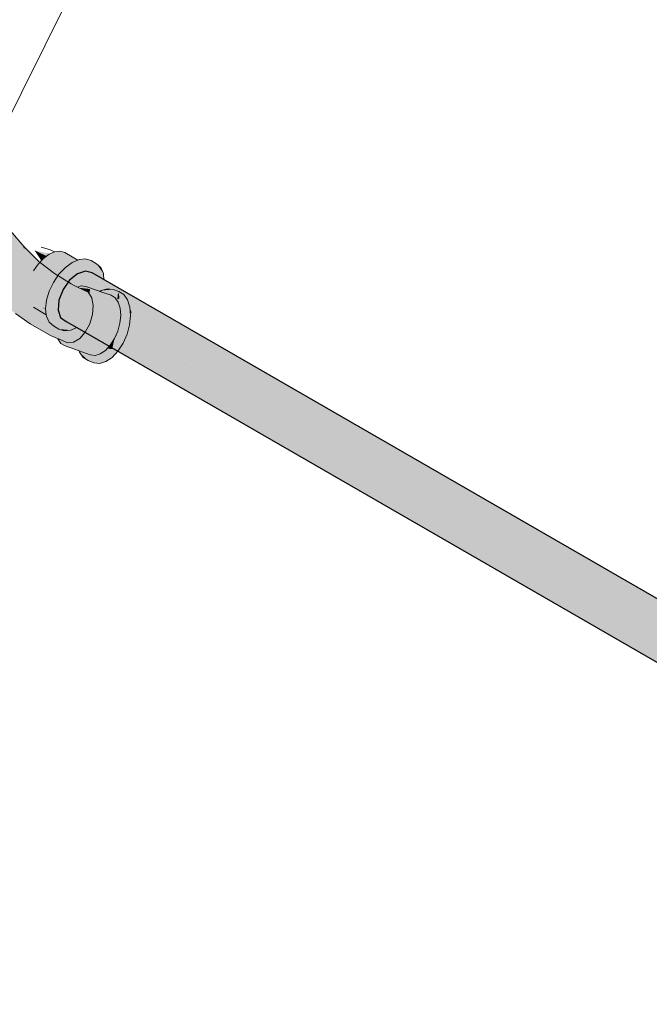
# Model space of a CAD drawing. Header units: millimetres. Extents: x 2 to 902, y -447 to 199.
# Tile 55 of 256: x 25.01 to 26.39, y 57.57 to 59.74. Entities that reach past the tile are written whole.
import ezdxf

# ---------------------------------------------------------------- set-up
doc = ezdxf.new("R2010")
doc.units = ezdxf.units.MM
doc.header["$MEASUREMENT"] = 0
for name, color, linetype, lineweight in [('AL-Colunas', 3, 'Continuous', 13), ('AL-Condutos', 3, 'Continuous', 25), ('AL-Conexões', 9, 'Continuous', 18), ('AL-Indicação coluna', 94, 'Continuous', 13)]:
    doc.layers.add(name, color=color, linetype=linetype, lineweight=lineweight)

msp = doc.modelspace()

# ---------------------------------------------------------------- hatches: boundary and pattern name
at = {"layer": 'AL-Colunas', "linetype": 'Continuous'}
for points in [[(25.0153, 59.2385), (25.0163, 59.2389), (25.0162, 59.2387)], [(25.0493, 59.206), (25.0157, 59.2171), (25.038, 59.1926), (25.0392, 59.1913), (25.0419, 59.1951), (25.0456, 59.2006), (25.0504, 59.2056)], [(25.063, 59.219), (25.0378, 59.231), (25.0521, 59.2092), (25.0527, 59.2081), (25.0546, 59.21), (25.0575, 59.2131), (25.0645, 59.2183)], [(25.0721, 59.2238), (25.0378, 59.231), (25.0626, 59.2192), (25.0645, 59.2183), (25.0662, 59.2195), (25.0702, 59.2224), (25.073, 59.2236)], [(25.1026, 59.1896), (25.0702, 59.2224), (25.0575, 59.2131), (25.1011, 59.188)], [(25.1225, 59.2048), (25.0821, 59.2275), (25.0702, 59.2224)], [(25.1113, 59.1987), (25.0702, 59.2224), (25.102, 59.1903), (25.1026, 59.1896), (25.1034, 59.1905), (25.1059, 59.1931), (25.1126, 59.198)], [(25.1221, 59.2049), (25.0702, 59.2224), (25.11, 59.1995), (25.1126, 59.198), (25.1144, 59.1993), (25.1203, 59.2036), (25.1199, 59.2037), (25.1203, 59.2036), (25.1212, 59.2042), (25.1225, 59.2048)], [(25.1317, 59.2087), (25.1335, 59.2095), (25.105, 59.2259), (25.0948, 59.229), (25.083, 59.2278), (25.0821, 59.2275), (25.1227, 59.2049), (25.0903, 59.2236), (25.1227, 59.2049), (25.1265, 59.2065), (25.1267, 59.2066), (25.1285, 59.2074), (25.1307, 59.2083)], [(25.0821, 59.2275), (25.1222, 59.205), (25.1227, 59.2049), (25.1224, 59.2051)], [(25.0728, 59.1462), (25.0795, 59.1603), (25.0806, 59.1626), (25.0456, 59.2006), (25.0355, 59.1857), (25.0276, 59.1694), (25.0717, 59.144)], [(25.0911, 59.1771), (25.0575, 59.2131), (25.0456, 59.2006), (25.0809, 59.1623), (25.0897, 59.1752)], [(25.0992, 59.1891), (25.0575, 59.2131), (25.0909, 59.1773), (25.0911, 59.1771), (25.0912, 59.1774), (25.0917, 59.1781), (25.1011, 59.188)], [(25.1311, 59.0606), (25.1305, 59.061), (25.1302, 59.0612), (25.1292, 59.0618), (25.1221, 59.0659), (25.1075, 59.0743), (25.1025, 59.0778), (25.0973, 59.0814), (25.0954, 59.0828), (25.0899, 59.0993), (25.0908, 59.1098), (25.0917, 59.1201), (25.0819, 59.134), (25.0819, 59.1229), (25.0888, 59.1027), (25.0819, 59.1229), (25.0852, 59.09), (25.0882, 59.0878), (25.0888, 59.0874), (25.0882, 59.0878), (25.0881, 59.0855), (25.0886, 59.0852), (25.091, 59.0838), (25.0961, 59.0809), (25.091, 59.0838), (25.0886, 59.0852), (25.1004, 59.0679), (25.1017, 59.0642), (25.1077, 59.0637), (25.0985, 59.0795), (25.0977, 59.08), (25.0985, 59.0795), (25.1028, 59.077), (25.0985, 59.0795), (25.1077, 59.0637), (25.1247, 59.0622), (25.1017, 59.0642), (25.1036, 59.0585), (25.1267, 59.0608), (25.1036, 59.0585), (25.1017, 59.0642), (25.0819, 59.066), (25.0869, 59.0655), (25.1017, 59.0642), (25.1004, 59.0679), (25.0886, 59.0852), (25.0881, 59.0855), (25.0878, 59.0752), (25.0857, 59.0869), (25.0878, 59.0752), (25.0881, 59.0855), (25.0882, 59.0878), (25.0852, 59.09), (25.0845, 59.0876), (25.0852, 59.09), (25.0819, 59.1229), (25.0819, 59.0923), (25.0819, 59.089), (25.0819, 59.0785), (25.0819, 59.134), (25.0764, 59.0818), (25.0819, 59.134), (25.1177, 59.1863), (25.1456, 59.2024), (25.1392, 59.1987), (25.1177, 59.1863), (25.1317, 59.1882), (25.1177, 59.1863), (25.1206, 59.1753), (25.1233, 59.1762), (25.1238, 59.1769), (25.1297, 59.1852), (25.1238, 59.1769), (25.1233, 59.1762), (25.139, 59.1844), (25.1459, 59.1901), (25.1472, 59.1912), (25.1459, 59.1901), (25.139, 59.1844), (25.1233, 59.1762), (25.1206, 59.1753), (25.1212, 59.1732), (25.122, 59.1704), (25.1329, 59.1794), (25.146, 59.1838), (25.1482, 59.1845), (25.1482, 59.192), (25.1482, 59.1912), (25.1482, 59.1859), (25.1482, 59.1845), (25.1506, 59.1853), (25.1556, 59.187), (25.1506, 59.1853), (25.1651, 59.1815), (25.1593, 59.1882), (25.1651, 59.1815), (25.1699, 59.1787), (25.1858, 59.1695), (25.1702, 59.1801), (25.1717, 59.1874), (25.1611, 59.1888), (25.1527, 59.1957), (25.1611, 59.1888), (25.1717, 59.1874), (25.1663, 59.1905), (25.1533, 59.1962), (25.1663, 59.1905), (25.1546, 59.1973), (25.1482, 59.201), (25.1546, 59.1973), (25.1548, 59.1974), (25.1546, 59.1973), (25.1663, 59.1905), (25.167, 59.1907), (25.156, 59.1984), (25.167, 59.1907), (25.1663, 59.1905), (25.1717, 59.1874), (25.1728, 59.1926), (25.1702, 59.1801), (25.1858, 59.1695), (25.1908, 59.1666), (25.1881, 59.1754), (25.1908, 59.1666), (25.1915, 59.1662), (25.1904, 59.1748), (25.1898, 59.1799), (25.1783, 59.1945), (25.1898, 59.1799), (25.1793, 59.1948), (25.1746, 59.2016), (25.1575, 59.1996), (25.1746, 59.2016), (25.1613, 59.2027), (25.1482, 59.2039), (25.1452, 59.2027), (25.1482, 59.2039), (25.1746, 59.2016), (25.1624, 59.2053), (25.1746, 59.2016), (25.1628, 59.2084), (25.1506, 59.2121), (25.1364, 59.2107), (25.1357, 59.2081), (25.1329, 59.1974), (25.1357, 59.2081), (25.1364, 59.2107), (25.1335, 59.2095), (25.1212, 59.2042), (25.1059, 59.1931), (25.1035, 59.1713), (25.0913, 59.1535), (25.1035, 59.1713), (25.1059, 59.1931), (25.0917, 59.1781), (25.0795, 59.1603), (25.0702, 59.1408), (25.0643, 59.121), (25.0761, 59.1142), (25.0643, 59.121), (25.0741, 59.0954), (25.0643, 59.121), (25.0623, 59.1022), (25.0757, 59.0822), (25.0623, 59.1022), (25.0734, 59.0835), (25.0761, 59.079), (25.0734, 59.0835), (25.0623, 59.1022), (25.0639, 59.089), (25.0643, 59.0858), (25.0702, 59.0728), (25.0795, 59.0641), (25.0913, 59.0573), (25.1044, 59.0561), (25.1273, 59.0604), (25.1044, 59.0561), (25.1177, 59.0549), (25.1285, 59.0595)], [(25.1222, 59.205), (25.1225, 59.2048), (25.1227, 59.2049)], [(25.1746, 59.2016), (25.1898, 59.1799), (25.184, 59.1929)], [(25.1196, 59.1709), (25.1177, 59.1863), (25.1162, 59.1841), (25.0945, 59.1523), (25.1058, 59.1573), (25.0945, 59.1523), (25.0874, 59.1419), (25.0819, 59.134), (25.0877, 59.1258), (25.0878, 59.1259), (25.0899, 59.129), (25.0901, 59.1292), (25.0928, 59.133), (25.0941, 59.1474), (25.0928, 59.133), (25.0901, 59.1292), (25.0899, 59.129), (25.0878, 59.1259), (25.0877, 59.1258), (25.0915, 59.1204), (25.0916, 59.1206), (25.0915, 59.1204), (25.0917, 59.1201), (25.0918, 59.1211), (25.1008, 59.1443), (25.1057, 59.157), (25.1008, 59.1443), (25.1015, 59.1453), (25.1064, 59.1576), (25.1017, 59.1457), (25.1075, 59.1538), (25.1153, 59.1649), (25.1199, 59.1687), (25.122, 59.1704), (25.1212, 59.1732), (25.1177, 59.1863)], [(25.0637, 59.1154), (25.0227, 59.1529), (25.0211, 59.1372), (25.0634, 59.1128)], [(25.067, 59.1301), (25.0276, 59.1694), (25.0227, 59.1529), (25.0663, 59.1277)], [(25.0628, 59.1162), (25.0637, 59.1154), (25.0643, 59.121), (25.0663, 59.1277), (25.0651, 59.1284), (25.0227, 59.1529)], [(25.0657, 59.1314), (25.067, 59.1301), (25.0702, 59.1408), (25.0717, 59.144), (25.0712, 59.1443), (25.0276, 59.1694)], [(25.1064, 59.1576), (25.1015, 59.1453), (25.1017, 59.1457)], [(25.0211, 59.1372), (25.0624, 59.1033), (25.0634, 59.1128)], [(25.0621, 59.1035), (25.0211, 59.1372), (25.0227, 59.1235), (25.0622, 59.1018), (25.0623, 59.1022), (25.0624, 59.1033)], [(25.0638, 59.0901), (25.0635, 59.0919), (25.0633, 59.0936), (25.0633, 59.0936), (25.0633, 59.0939), (25.0632, 59.0943), (25.0625, 59.1), (25.0625, 59.1005), (25.0535, 59.1057), (25.0623, 59.1018), (25.0227, 59.1235), (25.0345, 59.115), (25.0302, 59.1171), (25.025, 59.1196), (25.0302, 59.1171), (25.0345, 59.115), (25.0312, 59.1174), (25.0298, 59.1184), (25.0272, 59.1192), (25.0298, 59.1184), (25.0227, 59.1235), (25.024, 59.1207), (25.0242, 59.1202), (25.0243, 59.12), (25.0276, 59.1126), (25.0355, 59.1054), (25.0639, 59.089)], [(25.0535, 59.1057), (25.0621, 59.1007), (25.0622, 59.1015), (25.0622, 59.1018)], [(25.0621, 59.1007), (25.0625, 59.1005), (25.0624, 59.1014), (25.0623, 59.1018), (25.0622, 59.1015)], [(25.0623, 59.1018), (25.0623, 59.1022), (25.0622, 59.1018)], [(25.0622, 59.1018), (25.0622, 59.1015), (25.0623, 59.1018)], [(25.1177, 59.0549), (25.0913, 59.0573), (25.1035, 59.0535)]]:
    msp.add_hatch(color=3, dxfattribs=at).paths.add_polyline_path(points)
at = {"layer": 'AL-Condutos', "linetype": 'Continuous'}
for points in [[(25.1942, 59.144), (25.1329, 59.1794), (25.1153, 59.1649), (25.1975, 59.1175), (25.2044, 59.1135), (44.0533, 48.2311), (25.2232, 59.1272)], [(44.0319, 48.2623), (44.0385, 48.2585), (44.0413, 48.2568), (44.0324, 48.2537), (44.0291, 48.2512), (44.0261, 48.2488), (44.025, 48.248), (44.0313, 48.2509), (44.0393, 48.254), (44.0313, 48.2509), (44.025, 48.248), (44.0246, 48.2477), (44.0533, 48.2311), (44.062, 48.2135), (44.0702, 48.2212), (44.0709, 48.2222), (44.0757, 48.2295), (44.0783, 48.2335), (44.0814, 48.2491), (44.0815, 48.2384), (44.087, 48.2466), (44.0876, 48.2476), (44.0926, 48.2389), (44.1004, 48.2454), (44.1006, 48.2456), (44.0878, 48.2479), (44.0874, 48.248), (44.0885, 48.2515), (44.0809, 48.2558), (25.1506, 59.1853), (44.0551, 48.2547), (44.0566, 48.2539), (44.0709, 48.2456), (44.0535, 48.2545), (44.0528, 48.2546), (44.0447, 48.2562), (44.0528, 48.2546), (44.0535, 48.2545), (44.0709, 48.2456), (44.0565, 48.2539), (44.0551, 48.2547), (44.0494, 48.258), (44.0428, 48.2618), (44.0351, 48.2663), (25.1329, 59.1794), (43.9927, 48.2662), (44.0154, 48.253), (44.0218, 48.2494), (44.024, 48.248), (44.0246, 48.2477), (44.025, 48.248), (44.0261, 48.2488), (44.0291, 48.2512), (44.0238, 48.2519), (44.0291, 48.2512), (44.0324, 48.2537), (44.0249, 48.2534), (44.0352, 48.2559), (44.0258, 48.2545), (44.0264, 48.2553), (44.0294, 48.2591), (44.03, 48.2599), (44.0294, 48.2591), (44.0264, 48.2553), (44.0258, 48.2545), (44.0352, 48.2559), (44.0373, 48.2576), (44.0352, 48.2559), (44.0249, 48.2534), (44.0324, 48.2537), (44.0413, 48.2568), (44.0385, 48.2585)], [(25.1921, 59.1613), (25.1506, 59.1853), (25.1329, 59.1794), (25.1942, 59.144), (44.0709, 48.2456)], [(25.1915, 59.1662), (25.1651, 59.1815), (25.1506, 59.1853), (25.1921, 59.1613), (44.0885, 48.2515)], [(44.103, 48.2477), (25.1651, 59.1815), (44.0885, 48.2515)], [(25.1975, 59.1174), (25.1153, 59.1649), (25.1008, 59.1443), (25.1822, 59.0973), (25.2013, 59.0863), (25.1985, 59.1092), (25.2013, 59.0863), (44.0387, 48.2105), (25.2043, 59.1134)], [(44.0163, 48.2525), (25.1153, 59.1649), (44.0032, 48.231), (44.0053, 48.2298), (44.0061, 48.2294), (44.0387, 48.2105), (44.062, 48.2135), (44.0533, 48.2311), (44.0074, 48.2311), (44.0059, 48.2311), (44.0074, 48.2311), (44.0139, 48.2393), (44.0075, 48.2344), (44.0084, 48.2362), (44.0075, 48.2344), (44.0139, 48.2393), (44.0074, 48.2311), (44.0533, 48.2311), (44.0246, 48.2477), (44.0217, 48.2493)], [(25.1821, 59.0972), (25.1008, 59.1443), (25.0918, 59.1211), (25.1604, 59.0815), (25.1773, 59.0938), (25.1604, 59.0815), (25.205, 59.0557), (44.0297, 48.1873), (25.2013, 59.0861)], [(25.1008, 59.1443), (43.9761, 48.2183), (43.9907, 48.2099), (43.9955, 48.2159), (43.9984, 48.2199), (43.9955, 48.2159), (43.9972, 48.2157), (43.9982, 48.2194), (43.9972, 48.2157), (43.9955, 48.2159), (43.9907, 48.2099), (43.9945, 48.2077), (43.9957, 48.2099), (43.9969, 48.2145), (43.9957, 48.2099), (43.9945, 48.2077), (43.9957, 48.2099), (43.9958, 48.2103), (43.9957, 48.2099), (43.9984, 48.2155), (44.0036, 48.2262), (43.9984, 48.2155), (43.9957, 48.2099), (43.9945, 48.2077), (43.9951, 48.2074), (43.9952, 48.2077), (43.9951, 48.2074), (44.0297, 48.1873), (44.0579, 48.2016), (44.0387, 48.2105), (44.006, 48.2294), (44.0053, 48.2298), (44.0049, 48.2289), (44.0053, 48.2298), (44.0015, 48.232), (44.0004, 48.2279), (44.0003, 48.2272), (44.0004, 48.2279), (44.0015, 48.232), (43.9869, 48.2404)], [(25.1604, 59.0814), (25.0918, 59.1211), (25.0899, 59.0993), (25.1429, 59.0687), (25.1524, 59.0756), (25.1429, 59.0687), (25.208, 59.0311), (44.0278, 48.1655), (25.205, 59.0556)], [(43.9759, 48.2183), (25.0918, 59.1211), (43.9675, 48.2004), (43.9707, 48.1986), (43.971, 48.1997), (43.9757, 48.2173), (43.9761, 48.2182)], [(43.9677, 48.1869), (43.9695, 48.1859), (43.9701, 48.1963), (43.9707, 48.1985), (43.9703, 48.1987), (25.0899, 59.0993)], [(25.1429, 59.0687), (25.0899, 59.0993), (25.0954, 59.0828), (25.1326, 59.0613), (25.1329, 59.0614), (25.1421, 59.0681), (25.1329, 59.0614), (25.1459, 59.0669)], [(25.2524, 59.0925), (25.2491, 59.0936), (25.249, 59.0952), (25.2481, 59.1059)], [(25.0954, 59.0828), (43.9694, 48.1844), (43.9695, 48.1859)], [(25.1311, 59.0606), (44.0454, 48.1405), (25.1326, 59.0613), (25.0954, 59.0828), (25.1075, 59.0743)], [(44.0334, 48.149), (25.1459, 59.0669), (25.1326, 59.0613)]]:
    msp.add_hatch(color=91, dxfattribs=at).paths.add_polyline_path(points)
at = {"layer": 'AL-Conexões', "linetype": 'Continuous'}
for points in [[(25.089, 59.0363), (25.0886, 59.0365), (25.0734, 59.0429), (25.0283, 59.0685), (24.9958, 59.0913), (24.9671, 59.1149), (24.9396, 59.1408), (24.8964, 59.1916), (24.9331, 59.1502), (24.8964, 59.1916), (24.8689, 59.2268), (24.8436, 59.2686), (24.8265, 59.3027), (24.8074, 59.3527), (24.8033, 59.3687), (24.7974, 59.3922), (24.809, 59.3633), (24.7974, 59.3922), (24.8006, 59.4049), (24.8099, 59.3624), (24.8106, 59.3591), (24.8264, 59.3124), (24.8511, 59.2598), (24.8264, 59.3124), (24.8106, 59.3591), (24.8343, 59.3166), (24.8521, 59.2753), (24.8736, 59.234), (24.9047, 59.1984), (24.9345, 59.1615), (24.9643, 59.1246), (25.006, 59.0866), (24.9643, 59.1246), (25.0031, 59.0981), (25.0367, 59.0682), (25.0031, 59.0981), (24.9643, 59.1246), (24.9345, 59.1615), (24.9047, 59.1984), (24.8736, 59.234), (24.8521, 59.2753), (24.8343, 59.3166), (24.8106, 59.3591), (24.8006, 59.4049), (24.8108, 59.417), (24.8208, 59.3791), (24.8351, 59.3403), (24.8535, 59.3013), (24.8757, 59.2626), (24.9014, 59.225), (24.9301, 59.189), (24.9613, 59.1552), (24.9947, 59.1241), (25.0295, 59.0963), (24.9947, 59.1241), (24.9613, 59.1552), (24.9301, 59.189), (24.9014, 59.225), (24.8757, 59.2626), (24.8535, 59.3013), (24.8351, 59.3403), (24.8208, 59.3791), (24.8108, 59.417), (24.8266, 59.4272), (24.8428, 59.3868), (24.8524, 59.3322), (24.8777, 59.2975), (24.8972, 59.2533), (24.8777, 59.2975), (24.8524, 59.3322), (24.8428, 59.3868), (24.8266, 59.4272), (24.8462, 59.4341), (24.8672, 59.4369), (24.8645, 59.3868), (24.8654, 59.3458), (24.8645, 59.3868), (24.8672, 59.4369), (24.8871, 59.4354), (24.8839, 59.3961), (24.886, 59.3592), (24.8879, 59.3181), (24.9102, 59.2658), (24.93, 59.2201), (24.9587, 59.1824), (24.93, 59.2201), (24.9102, 59.2658), (24.8879, 59.3181), (24.886, 59.3592), (24.8839, 59.3961), (24.8871, 59.4354), (24.9001, 59.4072), (24.9035, 59.4296), (24.9144, 59.4204), (24.9173, 59.3912), (24.9087, 59.3738), (24.9068, 59.3228), (24.927, 59.2731), (24.9437, 59.2386), (24.9799, 59.2003), (24.9984, 59.1541), (25.028, 59.1198), (24.9984, 59.1541), (24.9799, 59.2003), (24.9437, 59.2386), (24.927, 59.2731), (24.9068, 59.3228), (24.9087, 59.3738), (24.9173, 59.3912), (24.9238, 59.3807), (24.9309, 59.3694), (24.9315, 59.3655), (24.9337, 59.3506), (24.9307, 59.3285), (24.9306, 59.2965), (24.9307, 59.3285), (24.9337, 59.3506), (24.9485, 59.3187), (24.961, 59.2895), (24.9515, 59.2627), (24.961, 59.2895), (24.9806, 59.2564), (24.9855, 59.2319), (24.9806, 59.2564), (24.961, 59.2895), (24.9485, 59.3187), (24.9547, 59.319), (24.9849, 59.274), (25.015, 59.2384), (24.9952, 59.2543), (25.0305, 59.22), (25.0329, 59.2177), (25.0322, 59.218), (25.0087, 59.2284), (25.0169, 59.1951), (25.0301, 59.1659), (25.0366, 59.1396), (25.0301, 59.1659), (25.0169, 59.1951), (25.0087, 59.2284), (25.0329, 59.2177), (24.9952, 59.2543), (25.015, 59.2384), (25.0481, 59.206), (25.0631, 59.1898), (25.049, 59.1901), (25.0522, 59.1699), (25.049, 59.1901), (25.0631, 59.1898), (25.0481, 59.206), (25.0816, 59.1799), (25.0908, 59.1655), (25.0923, 59.1459), (25.0648, 59.1428), (25.0923, 59.1459), (25.0908, 59.1655), (25.0816, 59.1799), (25.1189, 59.1568), (25.1303, 59.1447), (25.1564, 59.1385), (25.164, 59.1263), (25.1319, 59.1299), (25.1672, 59.1093), (25.1181, 59.1159), (25.0881, 59.116), (25.1181, 59.1159), (25.1672, 59.1093), (25.1657, 59.0893), (25.1278, 59.0897), (25.1125, 59.0728), (25.075, 59.1011), (25.0597, 59.0904), (25.0697, 59.0974), (25.0733, 59.0858), (25.0697, 59.0974), (25.075, 59.1011), (25.1125, 59.0728), (25.0776, 59.0724), (25.1125, 59.0728), (25.1015, 59.0522), (25.0803, 59.0639), (25.0857, 59.0468), (25.0653, 59.0722), (25.0805, 59.045), (25.0834, 59.0439), (25.0841, 59.0429), (25.0879, 59.0375), (25.0841, 59.0429), (25.0834, 59.0439), (25.0805, 59.045), (25.072, 59.0602), (25.0653, 59.0722), (25.0857, 59.0468), (25.0822, 59.0456), (25.0857, 59.0468), (25.0871, 59.0425), (25.0876, 59.0409), (25.0871, 59.0425), (25.0857, 59.0468), (25.0803, 59.0639), (25.1015, 59.0522), (25.1125, 59.0728), (25.1278, 59.0897), (25.1657, 59.0893), (25.1597, 59.069), (25.1499, 59.0507), (25.1375, 59.0366), (25.1239, 59.0284), (25.1109, 59.0271)], [(25.1189, 59.1568), (25.1238, 59.1544), (25.1209, 59.1547)], [(25.132, 59.1487), (25.1303, 59.1447), (25.1268, 59.1484), (25.1209, 59.1547), (25.1226, 59.1545), (25.1243, 59.1535), (25.1307, 59.1495), (25.1243, 59.1535), (25.1226, 59.1545), (25.1238, 59.1544), (25.1326, 59.1501), (25.1564, 59.1385), (25.1435, 59.1416), (25.1303, 59.1447)], [(25.1809, 59.1395), (25.178, 59.1403), (25.1603, 59.1456), (25.1364, 59.1483), (25.1338, 59.1496), (25.1326, 59.1501), (25.1407, 59.1525), (25.1513, 59.1513), (25.1791, 59.1415), (25.1822, 59.1404), (25.2067, 59.1318), (25.2158, 59.1261), (25.2224, 59.1167), (25.1726, 59.1339), (25.1722, 59.1341), (25.1723, 59.1342), (25.1728, 59.1341), (25.1734, 59.1345), (25.1728, 59.1341), (25.1723, 59.1342), (25.1722, 59.1341), (25.1671, 59.1358), (25.1687, 59.1355), (25.1728, 59.1347), (25.1735, 59.1345), (25.1728, 59.1347), (25.1774, 59.1396), (25.1798, 59.1387), (25.1807, 59.1393), (25.1798, 59.1387), (25.1774, 59.1396), (25.1728, 59.1347), (25.1671, 59.1358), (25.1603, 59.1456), (25.178, 59.1403)], [(25.0893, 59.0354), (25.089, 59.0363), (25.0895, 59.0362), (25.0969, 59.033), (25.098, 59.0326), (25.1292, 59.1491), (25.1164, 59.0248), (25.1163, 59.0238), (25.1158, 59.0188), (25.1109, 59.0205), (25.0962, 59.0257)], [(25.2142, 59.1429), (25.2221, 59.1379), (25.2206, 59.1231), (25.2204, 59.1232), (25.2151, 59.1271), (25.2178, 59.1314), (25.2151, 59.1271), (25.2127, 59.1304), (25.217, 59.1339), (25.2166, 59.1353), (25.217, 59.1339), (25.2127, 59.1304), (25.2151, 59.1271), (25.2205, 59.1231), (25.2206, 59.1231), (25.2205, 59.1231), (25.2205, 59.1229), (25.2213, 59.1204), (25.2205, 59.1229), (25.2251, 59.1244), (25.2252, 59.123), (25.2251, 59.1244), (25.2243, 59.1348), (25.2303, 59.1262), (25.2253, 59.122), (25.2303, 59.1262), (25.2311, 59.1165), (25.2313, 59.1135), (25.2308, 59.1137), (25.2313, 59.1135), (25.2328, 59.0947), (25.2339, 59.0808), (25.2323, 59.0929), (25.2339, 59.0808), (25.2309, 59.0876), (25.2313, 59.089), (25.2309, 59.0876), (25.2286, 59.0929), (25.229, 59.0963), (25.2303, 59.1089), (25.229, 59.0963), (25.2286, 59.0929), (25.2309, 59.0876), (25.2339, 59.0808), (25.2347, 59.0711), (25.2302, 59.0608), (25.2295, 59.0688), (25.2291, 59.0808), (25.229, 59.0806), (25.2291, 59.0808), (25.2295, 59.0708), (25.2295, 59.0688), (25.2294, 59.0706), (25.2287, 59.0793), (25.2294, 59.0706), (25.2295, 59.0688), (25.2302, 59.0608), (25.2238, 59.0463), (25.2137, 59.0233), (25.2092, 59.0131), (25.2143, 59.0362), (25.2192, 59.0438), (25.222, 59.0482), (25.2158, 59.0311), (25.2248, 59.0557), (25.222, 59.0482), (25.2192, 59.0438), (25.22, 59.0468), (25.22, 59.0469), (25.221, 59.0505), (25.2251, 59.0594), (25.2253, 59.0614), (25.2251, 59.0594), (25.221, 59.0505), (25.22, 59.0469), (25.22, 59.0468), (25.2192, 59.0438), (25.2144, 59.0364), (25.2146, 59.0368), (25.2216, 59.0528), (25.2257, 59.0681), (25.2252, 59.0612), (25.2257, 59.0681), (25.2262, 59.07), (25.2263, 59.0703), (25.2216, 59.0528), (25.2143, 59.0363), (25.1589, 59.0558), (25.2143, 59.0363), (25.205, 59.0218), (25.1942, 59.0103), (25.1827, 59.0026), (25.1326, 59.0202), (25.1272, 59.0221), (25.1312, 59.0248), (25.1387, 59.0298), (25.1272, 59.0221), (25.133, 59.0191), (25.1713, 58.9993), (25.1353, 59.0119), (25.1713, 58.9993), (25.1607, 59.0005), (25.1362, 59.0091), (25.1357, 59.0104), (25.1362, 59.0091), (25.1052, 59.02), (25.0962, 59.0257), (25.1158, 59.0188), (25.1495, 59.0413), (25.1661, 59.0723), (25.1713, 59.1226), (25.1708, 59.0898), (25.1713, 59.1226), (25.169, 59.0998), (25.1661, 59.0723), (25.1677, 59.1064), (25.1661, 59.0723), (25.1666, 59.1014), (25.1672, 59.1093), (25.1667, 59.1115), (25.1686, 59.1288), (25.1667, 59.1115), (25.167, 59.1286), (25.1686, 59.1313), (25.1688, 59.1307), (25.1688, 59.1304), (25.1688, 59.1307), (25.1688, 59.1305), (25.1686, 59.1313), (25.1711, 59.133), (25.1721, 59.1336), (25.1711, 59.133), (25.1686, 59.1313), (25.167, 59.1286), (25.1669, 59.1216), (25.1667, 59.1115), (25.1647, 59.1224), (25.1641, 59.1255), (25.1643, 59.1257), (25.1641, 59.1255), (25.164, 59.126), (25.1641, 59.1261), (25.164, 59.126), (25.164, 59.1263), (25.1638, 59.1272), (25.167, 59.1302), (25.1638, 59.1272), (25.164, 59.1263), (25.1636, 59.127), (25.1631, 59.1276), (25.1637, 59.128), (25.1641, 59.1283), (25.1637, 59.1275), (25.1641, 59.1283), (25.1636, 59.1283), (25.1641, 59.1283), (25.1637, 59.128), (25.1631, 59.1276), (25.1627, 59.1283), (25.1634, 59.1294), (25.1627, 59.1283), (25.1615, 59.1303), (25.1591, 59.1342), (25.1603, 59.1456), (25.1604, 59.1455), (25.1629, 59.1317), (25.1604, 59.1455), (25.1671, 59.1358), (25.1722, 59.1341), (25.1726, 59.1339), (25.2226, 59.1163), (25.2268, 59.1031), (25.1726, 59.1069), (25.2268, 59.1031), (25.228, 59.0874), (25.2274, 59.0957), (25.2281, 59.099), (25.2274, 59.0957), (25.2268, 59.1031), (25.2266, 59.1053), (25.2306, 59.1124), (25.2307, 59.1125), (25.2306, 59.1124), (25.2266, 59.1053), (25.2268, 59.1031), (25.2263, 59.1048), (25.2266, 59.1062), (25.2281, 59.1146), (25.2272, 59.1098), (25.2258, 59.1154), (25.2258, 59.1159), (25.2258, 59.1163), (25.2258, 59.1159), (25.2218, 59.119), (25.2258, 59.1159), (25.2258, 59.1154), (25.2221, 59.1179), (25.2258, 59.1154), (25.2272, 59.1098), (25.2261, 59.1113), (25.2225, 59.1166), (25.2261, 59.1113), (25.2272, 59.1098), (25.2266, 59.1062), (25.2262, 59.1109), (25.2266, 59.1062), (25.2263, 59.1048), (25.2234, 59.1138), (25.2226, 59.1163), (25.1722, 59.1341), (25.2224, 59.1167), (25.2211, 59.1185), (25.2202, 59.1197), (25.2183, 59.1225), (25.2158, 59.1261), (25.2148, 59.1267), (25.2111, 59.1291), (25.2111, 59.1327), (25.2113, 59.1447)], [(25.1641, 59.1255), (25.1672, 59.1093), (25.1554, 59.1162), (25.1504, 59.1191), (25.1319, 59.1299), (25.1616, 59.1266), (25.164, 59.1263)], [(25.1362, 59.0091), (25.138, 59.0085), (25.1426, 59.0068), (25.1607, 59.0005), (25.1672, 58.9998), (25.1713, 58.9993), (25.169, 58.9986), (25.1713, 58.9993), (25.1719, 58.9995), (25.1775, 58.9992), (25.1719, 58.9995), (25.1812, 59.0022), (25.1827, 59.0026), (25.1817, 59.002), (25.1827, 59.0026), (25.1832, 59.003), (25.1942, 59.0103), (25.1897, 59.0055), (25.1888, 59.0046), (25.1886, 59.0044), (25.1857, 59.0013), (25.1852, 59.0008), (25.1834, 58.9989), (25.1829, 58.9983), (25.1834, 58.9989), (25.1852, 59.0008), (25.1857, 59.0013), (25.1886, 59.0044), (25.1888, 59.0046), (25.1897, 59.0055), (25.1942, 59.0103), (25.1973, 59.0136), (25.1991, 59.0136), (25.1973, 59.0136), (25.1974, 59.0138), (25.198, 59.0143), (25.1993, 59.0157), (25.205, 59.0218), (25.1999, 59.0141), (25.2092, 59.0131), (25.2045, 59.009), (25.1921, 58.9984), (25.1906, 58.9971), (25.1827, 58.9981), (25.177, 58.9988), (25.1767, 58.9987), (25.177, 58.9988), (25.1827, 58.9981), (25.1906, 58.9971), (25.1826, 58.998), (25.1906, 58.9971), (25.1814, 58.9967), (25.1906, 58.9971), (25.1847, 58.992), (25.179, 58.9941), (25.1731, 58.9962), (25.179, 58.9941), (25.1847, 58.992), (25.1789, 58.9941), (25.1847, 58.992), (25.1825, 58.9901), (25.1779, 58.993), (25.173, 58.9962), (25.1728, 58.9962), (25.1673, 58.9982), (25.1652, 58.9975), (25.1661, 58.9986), (25.1652, 58.9975), (25.1519, 58.9936), (25.1459, 59.0022), (25.1519, 58.9936), (25.1652, 58.9975), (25.1673, 58.9982), (25.1728, 58.9962), (25.1825, 58.9901), (25.1921, 58.9984), (25.2092, 59.0131), (25.1963, 58.9993), (25.1939, 58.9977), (25.2045, 58.994), (25.1939, 58.9977), (25.1963, 58.9993), (25.2092, 59.0131), (25.2347, 59.0711), (25.2313, 59.1135), (25.2303, 59.1262), (25.2347, 59.1123), (25.2303, 59.1262), (25.2221, 59.1379), (25.2113, 59.1447), (25.2241, 59.1402), (25.2349, 59.1334), (25.2431, 59.1217), (25.2475, 59.1078), (25.2362, 59.1118), (25.2475, 59.1078), (25.2353, 59.1104), (25.2475, 59.1078), (25.2481, 59.1059), (25.2368, 59.0916), (25.2481, 59.1059), (25.2496, 59.0871), (25.2475, 59.0666), (25.2291, 59.0502), (25.2204, 59.0304), (25.2291, 59.0502), (25.2475, 59.0666), (25.2419, 59.0457), (25.2332, 59.0259), (25.222, 59.0086), (25.2091, 58.9948), (25.2067, 58.9932), (25.1953, 58.9856), (25.1816, 58.9816), (25.1688, 58.9861), (25.1816, 58.9816), (25.1689, 58.9831), (25.1561, 58.9876), (25.1504, 58.9932), (25.1405, 59.0028), (25.1371, 59.0061)], [(25.1515, 59.1466), (25.1603, 59.1456), (25.1594, 59.1371), (25.1591, 59.1342), (25.1564, 59.1385), (25.1364, 59.1483)], [(25.1849, 59.1422), (25.1896, 59.1426), (25.2032, 59.1439), (25.2113, 59.1447), (25.2084, 59.1366), (25.2113, 59.1447), (25.2111, 59.1327), (25.2111, 59.1303), (25.2111, 59.1291), (25.2067, 59.1318), (25.203, 59.1331), (25.1855, 59.1393), (25.1827, 59.1402), (25.1822, 59.1404)], [(25.2113, 59.1447), (25.1849, 59.1422), (25.1986, 59.1462)], [(25.2243, 59.1348), (25.2251, 59.1244), (25.2205, 59.1229), (25.2221, 59.1379)], [(25.2206, 59.1231), (25.2205, 59.1229), (25.2205, 59.1231)], [(25.1666, 59.1014), (25.1664, 59.0919), (25.1661, 59.0723), (25.1652, 59.0834), (25.1655, 59.0799), (25.1649, 59.0788), (25.1655, 59.0799), (25.1661, 59.0723), (25.1641, 59.0686), (25.1539, 59.0495), (25.1495, 59.0413), (25.1569, 59.0595), (25.1638, 59.0768), (25.1569, 59.0595), (25.1495, 59.0413), (25.1506, 59.0521), (25.1514, 59.0535), (25.1597, 59.069), (25.1636, 59.0823), (25.165, 59.0869), (25.1655, 59.0888), (25.1657, 59.0893)], [(25.1167, 59.0277), (25.1239, 59.0284), (25.136, 59.0357), (25.1375, 59.0366), (25.1481, 59.0487), (25.1499, 59.0507), (25.1506, 59.0521), (25.1506, 59.0515), (25.1495, 59.0413), (25.1483, 59.0477), (25.1491, 59.0436), (25.1447, 59.0409), (25.1436, 59.039), (25.1435, 59.0388), (25.1371, 59.0361), (25.1328, 59.0313), (25.1308, 59.029), (25.1328, 59.0313), (25.1371, 59.0361), (25.1435, 59.0388), (25.1436, 59.039), (25.1447, 59.0409), (25.1491, 59.0436), (25.1495, 59.0413), (25.1423, 59.0364), (25.1312, 59.0291), (25.1304, 59.0285), (25.1158, 59.0188), (25.1163, 59.0238)], [(25.2192, 59.0438), (25.2143, 59.0363), (25.2144, 59.0364)], [(25.1713, 58.9993), (25.133, 59.0191), (25.1272, 59.0221), (25.1827, 59.0026), (25.1812, 59.0022)], [(25.1999, 59.0141), (25.2049, 59.0217), (25.205, 59.0218), (25.2066, 59.0186), (25.2092, 59.0131), (25.2001, 59.0143)], [(25.2066, 59.0186), (25.205, 59.0218), (25.207, 59.0249), (25.2085, 59.0272), (25.2094, 59.0287), (25.2087, 59.0234), (25.2077, 59.0211), (25.2087, 59.0234), (25.2094, 59.0287), (25.2111, 59.0312), (25.2094, 59.025), (25.2111, 59.0312), (25.2132, 59.0345), (25.2108, 59.0281), (25.2132, 59.0345), (25.2143, 59.0362), (25.2129, 59.0331), (25.2143, 59.0362), (25.2143, 59.0361), (25.2092, 59.0131)], [(25.1371, 59.0061), (25.1561, 58.9876), (25.1453, 58.9944)], [(25.1999, 59.0141), (25.2001, 59.0143), (25.2, 59.0141)], [(25.2044, 59.0136), (25.2, 59.0141), (25.2001, 59.0143), (25.2044, 59.0137), (25.2092, 59.0131)], [(25.1728, 58.9962), (25.173, 58.9962), (25.1779, 58.993), (25.1729, 58.9961)]]:
    msp.add_hatch(color=51, dxfattribs=at).paths.add_polyline_path(points)

# ---------------------------------------------------------------- linework, layer by layer
at = {"layer": 'AL-Colunas'}
for p, q in [((25.0145, 59.2355), (25.0159, 59.2382)), ((25.015, 59.2384), (25.0153, 59.2385)), ((25.0153, 59.2385), (25.0163, 59.2389)), ((25.0159, 59.2382), (25.0162, 59.2387)), ((25.0162, 59.2387), (25.0163, 59.2389)), ((25.0706, 59.2329), (25.0526, 59.2383)), ((25.0702, 59.2224), (25.0575, 59.2131)), ((25.0821, 59.2275), (25.0702, 59.2224)), ((25.0821, 59.2275), (25.0706, 59.2329)), ((25.083, 59.2278), (25.0821, 59.2275)), ((25.0948, 59.229), (25.083, 59.2278)), ((25.105, 59.2259), (25.0948, 59.229)), ((25.1335, 59.2095), (25.105, 59.2259)), ((25.0456, 59.2006), (25.0355, 59.1857)), ((25.0575, 59.2131), (25.0456, 59.2006)), ((25.1212, 59.2042), (25.1059, 59.1931)), ((25.1335, 59.2095), (25.1212, 59.2042)), ((25.1364, 59.2107), (25.1335, 59.2095)), ((25.1506, 59.2121), (25.1364, 59.2107)), ((25.1628, 59.2084), (25.1506, 59.2121)), ((25.1746, 59.2016), (25.1628, 59.2084)), ((25.184, 59.1929), (25.1746, 59.2016)), ((25.0917, 59.1781), (25.0795, 59.1603)), ((25.1059, 59.1931), (25.0917, 59.1781)), ((25.1898, 59.1799), (25.184, 59.1929)), ((25.1904, 59.1748), (25.1898, 59.1799)), ((25.1915, 59.1662), (25.1904, 59.1748)), ((25.0795, 59.1603), (25.0702, 59.1408)), ((25.0702, 59.1408), (25.0643, 59.121)), ((25.0643, 59.121), (25.0623, 59.1022)), ((25.0355, 59.1054), (25.0639, 59.089)), ((25.0623, 59.1022), (25.0639, 59.089)), ((25.0639, 59.089), (25.0643, 59.0858)), ((25.0643, 59.0858), (25.0702, 59.0728)), ((25.0702, 59.0728), (25.0795, 59.0641)), ((25.0795, 59.0641), (25.0913, 59.0573)), ((25.0913, 59.0573), (25.1035, 59.0535)), ((25.1035, 59.0535), (25.1177, 59.0549)), ((25.1177, 59.0549), (25.1285, 59.0595)), ((25.1285, 59.0595), (25.1311, 59.0606))]:
    msp.add_line(p, q, dxfattribs=at)
at = {"layer": 'AL-Condutos'}
for p, q in [((25.1329, 59.1794), (25.1153, 59.1649)), ((25.1506, 59.1853), (25.1329, 59.1794)), ((25.1651, 59.1815), (25.1506, 59.1853)), ((44.103, 48.2477), (25.1651, 59.1815)), ((25.1153, 59.1649), (25.1008, 59.1443)), ((25.1008, 59.1443), (25.0918, 59.1211)), ((25.0918, 59.1211), (25.0899, 59.0993)), ((25.0899, 59.0993), (25.0954, 59.0828)), ((25.0954, 59.0828), (25.1075, 59.0743)), ((25.1075, 59.0743), (25.1311, 59.0606)), ((25.1311, 59.0606), (44.0454, 48.1405))]:
    msp.add_line(p, q, dxfattribs=at)
at = {"layer": 'AL-Conexões'}
for p, q in [((24.9849, 59.274), (25.015, 59.2384)), ((25.015, 59.2384), (25.0481, 59.206)), ((25.0481, 59.206), (25.0816, 59.1799)), ((25.0816, 59.1799), (25.1189, 59.1568)), ((25.1189, 59.1568), (25.1238, 59.1544)), ((25.1238, 59.1544), (25.1326, 59.1501)), ((25.1326, 59.1501), (25.1407, 59.1525)), ((25.1407, 59.1525), (25.1513, 59.1513)), ((25.1513, 59.1513), (25.1791, 59.1415)), ((25.1326, 59.1501), (25.1564, 59.1385)), ((25.1564, 59.1385), (25.164, 59.1263)), ((25.1791, 59.1415), (25.1822, 59.1404)), ((25.1822, 59.1404), (25.1849, 59.1422)), ((25.1822, 59.1404), (25.2067, 59.1318)), ((25.1849, 59.1422), (25.1986, 59.1462)), ((25.1986, 59.1462), (25.2113, 59.1447)), ((25.2067, 59.1318), (25.2158, 59.1261)), ((25.2113, 59.1447), (25.2241, 59.1402)), ((25.2241, 59.1402), (25.2349, 59.1334)), ((25.2349, 59.1334), (25.2431, 59.1217)), ((25.164, 59.1263), (25.1641, 59.1255)), ((25.1641, 59.1255), (25.1672, 59.1093)), ((25.1672, 59.1093), (25.1657, 59.0893)), ((25.2158, 59.1261), (25.2224, 59.1167)), ((25.2224, 59.1167), (25.2226, 59.1163)), ((25.2226, 59.1163), (25.2268, 59.1031)), ((25.2431, 59.1217), (25.2475, 59.1078)), ((25.2475, 59.1078), (25.2481, 59.1059)), ((25.0283, 59.0685), (24.9958, 59.0913)), ((25.1657, 59.0893), (25.1597, 59.069)), ((25.228, 59.0874), (25.2263, 59.0703)), ((25.2268, 59.1031), (25.228, 59.0874)), ((25.2496, 59.0871), (25.2475, 59.0666)), ((25.2481, 59.1059), (25.2496, 59.0871)), ((25.0734, 59.0429), (25.0283, 59.0685)), ((25.1597, 59.069), (25.1499, 59.0507)), ((25.2263, 59.0703), (25.2216, 59.0528)), ((25.2475, 59.0666), (25.2419, 59.0457)), ((25.0886, 59.0365), (25.0734, 59.0429)), ((25.1499, 59.0507), (25.1375, 59.0366)), ((25.2216, 59.0528), (25.2143, 59.0363)), ((25.2419, 59.0457), (25.2332, 59.0259)), ((25.089, 59.0363), (25.0886, 59.0365)), ((25.1109, 59.0271), (25.089, 59.0363)), ((25.0893, 59.0354), (25.089, 59.0363)), ((25.0962, 59.0257), (25.0893, 59.0354)), ((25.1052, 59.02), (25.0962, 59.0257)), ((25.1362, 59.0091), (25.1052, 59.02)), ((25.1239, 59.0284), (25.1109, 59.0271)), ((25.1375, 59.0366), (25.1239, 59.0284)), ((25.205, 59.0218), (25.1942, 59.0103)), ((25.2143, 59.0363), (25.205, 59.0218)), ((25.2332, 59.0259), (25.222, 59.0086)), ((25.1607, 59.0005), (25.1362, 59.0091)), ((25.1371, 59.0061), (25.1362, 59.0091)), ((25.1453, 58.9944), (25.1371, 59.0061)), ((25.1713, 58.9993), (25.1607, 59.0005)), ((25.1812, 59.0022), (25.1713, 58.9993)), ((25.1827, 59.0026), (25.1812, 59.0022)), ((25.1942, 59.0103), (25.1827, 59.0026)), ((25.222, 59.0086), (25.2091, 58.9948)), ((25.1561, 58.9876), (25.1453, 58.9944)), ((25.1689, 58.9831), (25.1561, 58.9876)), ((25.1816, 58.9816), (25.1689, 58.9831)), ((25.1953, 58.9856), (25.1816, 58.9816)), ((25.2067, 58.9932), (25.1953, 58.9856)), ((25.2091, 58.9948), (25.2067, 58.9932))]:
    msp.add_line(p, q, dxfattribs=at)
at = {"layer": 'AL-Indicação coluna'}
msp.add_line((25.3683, 60.3012), (24.8806, 59.3212), dxfattribs=at)

doc.saveas('drawing.dxf')
